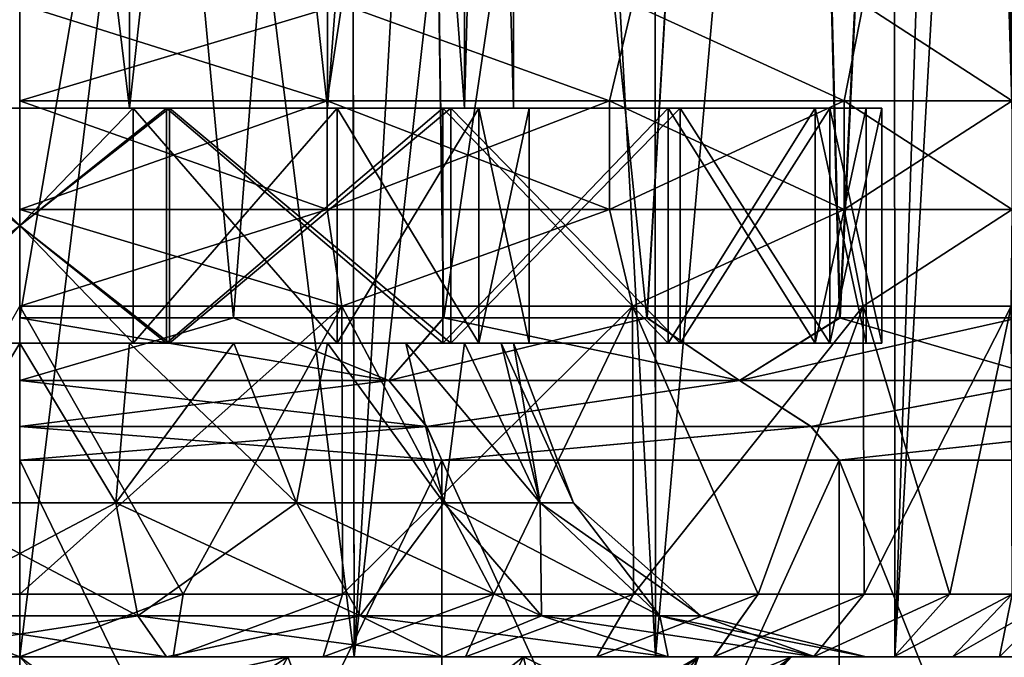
# Model space of a CAD drawing. Header units: metres. Extents: x -90 to 90, y -173 to 74.
# Tile 52 of 256: x -60 to -54, y 14 to 18. Entities that reach past the tile are written whole.
import ezdxf

# ---------------------------------------------------------------- set-up
doc = ezdxf.new("R2010")
doc.units = ezdxf.units.M
doc.layers.add('solid_509418', color=7, linetype='CONTINUOUS')

msp = doc.modelspace()

# ---------------------------------------------------------------- linework, layer by layer
at = {"layer": 'solid_509418'}
for points in [[(-57.867241, 13.8, -6.56205), (-57.892887, 30.999996, -6.570394), (-60, 31, -6.9)], [(-60, 13.8, -6.9), (-57.867241, 13.8, -6.56205), (-60, 31, -6.9)], [(-60, 13.8, 6.9), (-60, 31, 6.9), (-57.892029, 30.999996, 6.570118)], [(-57.867241, 13.8, 6.56205), (-60, 13.8, 6.9), (-57.892029, 30.999996, 6.570118)], [(-57.867241, 13.8, -6.56205), (-56.884823, 31.000002, -6.156758), (-57.892887, 30.999996, -6.570394)], [(-57.867241, 13.8, 6.56205), (-57.892029, 30.999996, 6.570118), (-56.883896, 31.000004, 6.15629)], [(-57.867241, 13.8, 6.56205), (-56.883896, 31.000004, 6.15629), (-55.953003, 30.999994, 5.588542)], [(-57.867241, 13.8, -6.56205), (-55.944126, 13.8, -5.581933), (-56.884823, 31.000002, -6.156758)], [(-55.944126, 13.8, 5.581933), (-57.867241, 13.8, 6.56205), (-55.953003, 30.999994, 5.588542)], [(-55.944126, 13.8, -5.581933), (-55.953777, 30.999996, -5.589104), (-56.884823, 31.000002, -6.156758)], [(-55.944126, 13.8, -5.581933), (-54.423656, 31.000002, -4.063793), (-55.953777, 30.999996, -5.589104)], [(-55.944126, 13.8, 5.581933), (-55.953003, 30.999994, 5.588542), (-54.423149, 31.000002, 4.063094)], [(-55.944126, 13.8, -5.581933), (-54.418068, 13.8, -4.055875), (-54.423656, 31.000002, -4.063793)], [(-54.418068, 13.8, 4.055875), (-55.944126, 13.8, 5.581933), (-54.423149, 31.000002, 4.063094)], [(-54.418068, 13.8, -4.055875), (-53.855694, 31, -3.139663), (-54.423656, 31.000002, -4.063793)], [(-54.418068, 13.8, 4.055875), (-54.423149, 31.000002, 4.063094), (-53.855278, 31, 3.138854)], [(-54.418068, 13.8, -4.055875), (-53.43795, 13.8, -2.132757), (-53.855694, 31, -3.139663)], [(-54.418068, 13.8, 4.055875), (-53.855278, 31, 3.138854), (-53.438923, 31, 2.135944)], [(-53.43795, 13.8, 2.132757), (-54.418068, 13.8, 4.055875), (-53.438923, 31, 2.135944)], [(-53.43795, 13.8, -2.132757), (-53.439205, 31, -2.136813), (-53.855694, 31, -3.139663)], [(-57.509468, 30.499996, -10.177193), (-60, 15.961881, -10.4775), (-60, 30.5, -10.4775)], [(-58.636555, 15.961881, 10.388408), (-60, 30.5, 10.4775), (-60, 15.961881, 10.4775)], [(-58.636555, 15.961881, 10.388408), (-57.509415, 30.499996, 10.17718), (-60, 30.5, 10.4775)], [(-58.635685, 15.961881, -10.388294), (-60, 15.961881, -10.4775), (-57.509468, 30.499996, -10.177193)], [(-58.636555, 15.961881, 10.388408), (-57.296467, 15.961881, 10.122693), (-57.509415, 30.499996, 10.17718)], [(-57.2948, 15.961881, -10.122248), (-58.635685, 15.961881, -10.388294), (-57.509468, 30.499996, -10.177193)], [(-57.2948, 15.961881, -10.122248), (-57.509468, 30.499996, -10.177193), (-55.145027, 30.5, -9.284785)], [(-55.999039, 15.961881, 9.683507), (-55.144958, 30.5, 9.284749), (-57.509415, 30.499996, 10.17718)], [(-57.296467, 15.961881, 10.122693), (-55.999039, 15.961881, 9.683507), (-57.509415, 30.499996, 10.17718)], [(-55.996326, 15.961881, -9.682386), (-57.2948, 15.961881, -10.122248), (-55.145027, 30.5, -9.284785)], [(-55.999039, 15.961881, 9.683507), (-54.770065, 15.961881, 9.078865), (-55.144958, 30.5, 9.284749)], [(-54.765896, 15.961881, -9.076462), (-55.996326, 15.961881, -9.682386), (-55.145027, 30.5, -9.284785)], [(-54.765896, 15.961881, -9.076462), (-55.145027, 30.5, -9.284785), (-54.059139, 30.5, -8.630422)], [(-54.770065, 15.961881, 9.078865), (-54.059074, 30.5, 8.630378), (-55.144958, 30.5, 9.284749)], [(-54.770065, 15.961881, 9.078865), (-53.62952, 15.961881, 8.318354), (-54.059074, 30.5, 8.630378)], [(-53.625202, 15.961881, -8.315045), (-54.765896, 15.961881, -9.076462), (-54.059139, 30.5, -8.630422)], [(-53.625202, 15.961881, -8.315045), (-54.059139, 30.5, -8.630422), (-53.060852, 30.5, -7.850239)], [(-53.62952, 15.961881, 8.318354), (-53.060799, 30.5, 7.85019), (-54.059074, 30.5, 8.630378)], [(-60.700691, 28.799999, -3.071033), (-60.700691, 17.299999, -3.071033), (-59.299309, 17.299999, -3.071033)], [(-60.700691, 28.799999, -3.071033), (-59.299309, 17.299999, -3.071033), (-59.299309, 28.799999, -3.071033)], [(-59.299309, 28.799999, 3.071033), (-59.299309, 17.299999, 3.071033), (-60.700691, 17.299999, 3.071033)], [(-60.700691, 28.799999, 3.071033), (-59.299309, 28.799999, 3.071033), (-60.700691, 17.299999, 3.071033)], [(-59.299309, 28.799999, -3.071033), (-59.299309, 17.299999, -3.071033), (-58.035828, 17.299999, -2.462604)], [(-59.299309, 28.799999, -3.071033), (-58.035828, 17.299999, -2.462604), (-58.035828, 28.799999, -2.462604)], [(-58.035828, 28.799999, 2.462604), (-58.035828, 17.299999, 2.462604), (-59.299309, 17.299999, 3.071033)], [(-59.299309, 28.799999, 3.071033), (-58.035828, 28.799999, 2.462604), (-59.299309, 17.299999, 3.071033)], [(-58.035828, 28.799999, -2.462604), (-58.035828, 17.299999, -2.462604), (-57.162048, 17.299999, -1.366794)], [(-58.035828, 28.799999, -2.462604), (-57.162048, 17.299999, -1.366794), (-57.162048, 28.799999, -1.366794)], [(-57.162048, 28.799999, 1.366794), (-57.162048, 17.299999, 1.366794), (-58.035828, 17.299999, 2.462604)], [(-58.035828, 28.799999, 2.462604), (-57.162048, 28.799999, 1.366794), (-58.035828, 17.299999, 2.462604)], [(-57.162048, 28.799999, -1.366794), (-57.162048, 17.299999, -1.366794), (-56.849998, 17.299999)], [(-56.849998, 28.799999), (-56.849998, 17.299999), (-57.162048, 17.299999, 1.366794)], [(-57.162048, 28.799999, -1.366794), (-56.849998, 17.299999), (-56.849998, 28.799999)], [(-57.162048, 28.799999, 1.366794), (-56.849998, 28.799999), (-57.162048, 17.299999, 1.366794)], [(-58.03923, 17.345453, 6.677763), (-57.945038, 17.963068, 6.324526), (-60, 17.963068, 6.65)], [(-58.03923, 17.345453, 6.677763), (-60, 17.963068, 6.65), (-60, 17.345453, 6.959679)], [(-60, 17.345453, -6.959679), (-60, 17.963068, -6.65), (-57.945038, 17.963068, -6.324526)], [(-58.03923, 17.345453, -6.677763), (-60, 17.345453, -6.959679), (-57.945038, 17.963068, -6.324526)], [(-58.03923, 17.345453, 6.677763), (-56.237312, 17.345453, 5.854855), (-57.945038, 17.963068, 6.324526)], [(-56.237312, 17.345453, -5.854855), (-58.03923, 17.345453, -6.677763), (-57.945038, 17.963068, -6.324526)], [(-56.237312, 17.345453, 5.854855), (-56.091228, 17.963068, 5.379963), (-57.945038, 17.963068, 6.324526)], [(-56.237312, 17.345453, -5.854855), (-57.945038, 17.963068, -6.324526), (-56.091228, 17.963068, -5.379963)], [(-56.237312, 17.345453, 5.854855), (-54.740227, 17.345453, 4.557621), (-56.091228, 17.963068, 5.379963)], [(-54.740227, 17.345453, -4.557621), (-56.237312, 17.345453, -5.854855), (-56.091228, 17.963068, -5.379963)], [(-54.740227, 17.345453, 4.557621), (-54.620037, 17.963068, 3.908772), (-56.091228, 17.963068, 5.379963)], [(-54.740227, 17.345453, -4.557621), (-56.091228, 17.963068, -5.379963), (-54.620037, 17.963068, -3.908772)], [(-54.740227, 17.345453, 4.557621), (-53.669254, 17.345453, 2.891155), (-54.620037, 17.963068, 3.908772)], [(-53.669254, 17.345453, -2.891155), (-54.740227, 17.345453, -4.557621), (-54.620037, 17.963068, -3.908772)], [(-53.669254, 17.345453, 2.891155), (-53.675472, 17.963068, 2.054963), (-54.620037, 17.963068, 3.908772)], [(-53.669254, 17.345453, -2.891155), (-54.620037, 17.963068, -3.908772), (-53.675472, 17.963068, -2.054963)], [(-58.039276, 16.65387, 6.677609), (-60, 17.345453, 6.959679), (-60, 16.65387, 6.959518)], [(-58.039276, 16.65387, 6.677609), (-58.03923, 17.345453, 6.677763), (-60, 17.345453, 6.959679)], [(-58.03923, 17.345453, -6.677763), (-60, 16.65387, -6.959518), (-60, 17.345453, -6.959679)], [(-58.039276, 16.65387, -6.677609), (-60, 16.65387, -6.959518), (-58.03923, 17.345453, -6.677763)], [(-58.039276, 16.65387, -6.677609), (-58.03923, 17.345453, -6.677763), (-56.237312, 17.345453, -5.854855)], [(-56.2374, 16.65387, -5.854719), (-58.039276, 16.65387, -6.677609), (-56.237312, 17.345453, -5.854855)], [(-58.039276, 16.65387, 6.677609), (-56.2374, 16.65387, 5.854719), (-58.03923, 17.345453, 6.677763)], [(-56.2374, 16.65387, 5.854719), (-56.237312, 17.345453, 5.854855), (-58.03923, 17.345453, 6.677763)], [(-56.2374, 16.65387, -5.854719), (-56.237312, 17.345453, -5.854855), (-54.740227, 17.345453, -4.557621)], [(-54.740349, 16.65387, -4.557515), (-56.2374, 16.65387, -5.854719), (-54.740227, 17.345453, -4.557621)], [(-56.2374, 16.65387, 5.854719), (-54.740349, 16.65387, 4.557515), (-56.237312, 17.345453, 5.854855)], [(-54.740349, 16.65387, 4.557515), (-54.740227, 17.345453, 4.557621), (-56.237312, 17.345453, 5.854855)], [(-54.740349, 16.65387, -4.557515), (-54.740227, 17.345453, -4.557621), (-53.669254, 17.345453, -2.891155)], [(-53.669399, 16.65387, -2.891088), (-54.740349, 16.65387, -4.557515), (-53.669254, 17.345453, -2.891155)], [(-54.740349, 16.65387, 4.557515), (-53.669399, 16.65387, 2.891088), (-54.740227, 17.345453, 4.557621)], [(-53.669399, 16.65387, 2.891088), (-53.669254, 17.345453, 2.891155), (-54.740227, 17.345453, 4.557621)], [(-64.213203, 17.299999, 3.535378), (-59.27684, 17.299999, 3.168509), (-60.72316, 17.299999, 3.168509)], [(-64.213203, 17.299999, 3.535378), (-55.7868, 17.299999, 3.535378), (-59.27684, 17.299999, 3.168509)], [(-57.250046, 17.299999, -4.763159), (-62.749954, 17.299999, -4.763159), (-64.213203, 17.299999, -3.535378)], [(-55.7868, 17.299999, -3.535378), (-57.250046, 17.299999, -4.763159), (-64.213203, 17.299999, -3.535378)], [(-60.72316, 17.299999, -3.168509), (-55.7868, 17.299999, -3.535378), (-64.213203, 17.299999, -3.535378)], [(-64.213203, 17.299999, 3.535378), (-62.749954, 17.299999, 4.763159), (-55.7868, 17.299999, 3.535378)], [(-64.136642, 17.299999, 3.470931), (-55.863358, 17.299999, 3.470931), (-57.300255, 17.299999, 4.676614)], [(-60.700691, 17.299999, 3.071033), (-55.863358, 17.299999, 3.470931), (-64.136642, 17.299999, 3.470931)], [(-64.136642, 17.299999, 3.470931), (-57.300255, 17.299999, 4.676614), (-62.699745, 17.299999, 4.676614)], [(-64.136642, 17.299999, -3.470931), (-59.299309, 17.299999, -3.071033), (-60.700691, 17.299999, -3.071033)], [(-64.136642, 17.299999, -3.470931), (-55.863358, 17.299999, -3.470931), (-59.299309, 17.299999, -3.071033)], [(-64.136642, 17.299999, -3.470931), (-62.699745, 17.299999, -4.676614), (-55.863358, 17.299999, -3.470931)], [(-59.044956, 17.299999, -5.416438), (-60.955044, 17.299999, -5.416438), (-62.749954, 17.299999, -4.763159)], [(-57.250046, 17.299999, -4.763159), (-59.044956, 17.299999, -5.416438), (-62.749954, 17.299999, -4.763159)], [(-62.749954, 17.299999, 4.763159), (-57.250046, 17.299999, 4.763159), (-55.7868, 17.299999, 3.535378)], [(-62.749954, 17.299999, 4.763159), (-60.955044, 17.299999, 5.416438), (-57.250046, 17.299999, 4.763159)], [(-62.699745, 17.299999, 4.676614), (-57.300255, 17.299999, 4.676614), (-59.062565, 17.299999, 5.317997)], [(-62.699745, 17.299999, 4.676614), (-59.062565, 17.299999, 5.317997), (-60.937435, 17.299999, 5.317997)], [(-62.699745, 17.299999, -4.676614), (-57.300255, 17.299999, -4.676614), (-55.863358, 17.299999, -3.470931)], [(-62.699745, 17.299999, -4.676614), (-60.937435, 17.299999, -5.317997), (-57.300255, 17.299999, -4.676614)], [(-60.955044, 15.8, -5.416438), (-60.955044, 17.299999, -5.416438), (-59.044956, 17.299999, -5.416438)], [(-60.955044, 15.8, -5.416438), (-59.044956, 17.299999, -5.416438), (-59.044956, 15.8, -5.416438)], [(-60.955044, 17.299999, 5.416438), (-59.044956, 17.299999, 5.416438), (-57.250046, 17.299999, 4.763159)], [(-59.044956, 15.8, 5.416438), (-59.044956, 17.299999, 5.416438), (-60.955044, 17.299999, 5.416438)], [(-60.955044, 15.8, 5.416438), (-59.044956, 15.8, 5.416438), (-60.955044, 17.299999, 5.416438)], [(-60.937435, 17.299999, -5.317997), (-60.937435, 15.8, -5.317997), (-59.062565, 15.8, -5.317997)], [(-60.937435, 17.299999, -5.317997), (-59.062565, 15.8, -5.317997), (-59.062565, 17.299999, -5.317997)], [(-59.062565, 17.299999, 5.317997), (-59.062565, 15.8, 5.317997), (-60.937435, 15.8, 5.317997)], [(-60.937435, 17.299999, 5.317997), (-59.062565, 17.299999, 5.317997), (-60.937435, 15.8, 5.317997)], [(-60.937435, 17.299999, -5.317997), (-59.062565, 17.299999, -5.317997), (-57.300255, 17.299999, -4.676614)], [(-59.27684, 17.299999, 3.168509), (-59.27684, 15.8, 3.168509), (-60.72316, 15.8, 3.168509)], [(-60.72316, 17.299999, 3.168509), (-59.27684, 17.299999, 3.168509), (-60.72316, 15.8, 3.168509)], [(-60.72316, 17.299999, -3.168509), (-59.27684, 17.299999, -3.168509), (-55.7868, 17.299999, -3.535378)], [(-59.27684, 15.8, -3.168509), (-59.27684, 17.299999, -3.168509), (-60.72316, 17.299999, -3.168509)], [(-59.27684, 15.8, -3.168509), (-60.72316, 17.299999, -3.168509), (-60.72316, 15.8, -3.168509)], [(-60.700691, 17.299999, 3.071033), (-59.299309, 17.299999, 3.071033), (-55.863358, 17.299999, 3.470931)], [(-59.299309, 17.299999, 3.071033), (-58.035828, 17.299999, 2.462604), (-55.863358, 17.299999, 3.470931)], [(-54.925579, 17.299999, -1.846581), (-58.035828, 17.299999, -2.462604), (-59.299309, 17.299999, -3.071033)], [(-55.863358, 17.299999, -3.470931), (-54.925579, 17.299999, -1.846581), (-59.299309, 17.299999, -3.071033)], [(-57.973721, 17.299999, 2.540992), (-57.973721, 15.8, 2.540992), (-59.27684, 15.8, 3.168509)], [(-59.27684, 17.299999, 3.168509), (-57.973721, 17.299999, 2.540992), (-59.27684, 15.8, 3.168509)], [(-54.831711, 17.299999, 1.881158), (-57.973721, 17.299999, 2.540992), (-59.27684, 17.299999, 3.168509)], [(-55.7868, 17.299999, 3.535378), (-54.831711, 17.299999, 1.881158), (-59.27684, 17.299999, 3.168509)], [(-59.27684, 17.299999, -3.168509), (-57.973721, 17.299999, -2.540992), (-55.7868, 17.299999, -3.535378)], [(-57.973721, 15.8, -2.540992), (-57.973721, 17.299999, -2.540992), (-59.27684, 17.299999, -3.168509)], [(-57.973721, 15.8, -2.540992), (-59.27684, 17.299999, -3.168509), (-59.27684, 15.8, -3.168509)], [(-59.062565, 17.299999, -5.317997), (-59.062565, 15.8, -5.317997), (-57.300255, 15.8, -4.676614)], [(-59.062565, 17.299999, -5.317997), (-57.300255, 15.8, -4.676614), (-57.300255, 17.299999, -4.676614)], [(-57.300255, 17.299999, 4.676614), (-57.300255, 15.8, 4.676614), (-59.062565, 15.8, 5.317997)], [(-59.062565, 17.299999, 5.317997), (-57.300255, 17.299999, 4.676614), (-59.062565, 15.8, 5.317997)], [(-59.044956, 15.8, -5.416438), (-59.044956, 17.299999, -5.416438), (-57.250046, 17.299999, -4.763159)], [(-59.044956, 15.8, -5.416438), (-57.250046, 17.299999, -4.763159), (-57.250046, 15.8, -4.763159)], [(-57.250046, 15.8, 4.763159), (-57.250046, 17.299999, 4.763159), (-59.044956, 17.299999, 5.416438)], [(-59.044956, 15.8, 5.416438), (-57.250046, 15.8, 4.763159), (-59.044956, 17.299999, 5.416438)], [(-58.035828, 17.299999, 2.462604), (-54.925579, 17.299999, 1.846581), (-55.863358, 17.299999, 3.470931)], [(-58.035828, 17.299999, 2.462604), (-57.162048, 17.299999, 1.366794), (-54.925579, 17.299999, 1.846581)], [(-54.925579, 17.299999, -1.846581), (-57.162048, 17.299999, -1.366794), (-58.035828, 17.299999, -2.462604)], [(-57.071888, 17.299999, 1.410188), (-57.071888, 15.8, 1.410188), (-57.973721, 15.8, 2.540992)], [(-57.973721, 17.299999, 2.540992), (-57.071888, 17.299999, 1.410188), (-57.973721, 15.8, 2.540992)], [(-54.831711, 17.299999, 1.881158), (-57.071888, 17.299999, 1.410188), (-57.973721, 17.299999, 2.540992)], [(-57.973721, 17.299999, -2.540992), (-54.831711, 17.299999, -1.881158), (-55.7868, 17.299999, -3.535378)], [(-57.973721, 17.299999, -2.540992), (-57.071888, 17.299999, -1.410188), (-54.831711, 17.299999, -1.881158)], [(-57.071888, 15.8, -1.410188), (-57.071888, 17.299999, -1.410188), (-57.973721, 17.299999, -2.540992)], [(-57.071888, 15.8, -1.410188), (-57.973721, 17.299999, -2.540992), (-57.973721, 15.8, -2.540992)], [(-57.300255, 17.299999, -4.676614), (-57.300255, 15.8, -4.676614), (-55.863358, 15.8, -3.470931)], [(-57.300255, 17.299999, -4.676614), (-55.863358, 15.8, -3.470931), (-55.863358, 17.299999, -3.470931)], [(-55.863358, 17.299999, 3.470931), (-55.863358, 15.8, 3.470931), (-57.300255, 15.8, 4.676614)], [(-57.300255, 17.299999, 4.676614), (-55.863358, 17.299999, 3.470931), (-57.300255, 15.8, 4.676614)], [(-57.250046, 15.8, -4.763159), (-57.250046, 17.299999, -4.763159), (-55.7868, 17.299999, -3.535378)], [(-57.250046, 15.8, -4.763159), (-55.7868, 17.299999, -3.535378), (-55.7868, 15.8, -3.535378)], [(-55.7868, 15.8, 3.535378), (-55.7868, 17.299999, 3.535378), (-57.250046, 17.299999, 4.763159)], [(-57.250046, 15.8, 4.763159), (-55.7868, 15.8, 3.535378), (-57.250046, 17.299999, 4.763159)], [(-56.849998, 17.299999), (-57.162048, 17.299999, -1.366794), (-54.599998, 17.299999)], [(-54.925579, 17.299999, -1.846581), (-54.599998, 17.299999), (-57.162048, 17.299999, -1.366794)], [(-57.162048, 17.299999, 1.366794), (-56.849998, 17.299999), (-54.925579, 17.299999, 1.846581)], [(-56.75, 17.299999), (-56.75, 15.8), (-57.071888, 15.8, 1.410188)], [(-57.071888, 17.299999, 1.410188), (-56.75, 17.299999), (-57.071888, 15.8, 1.410188)], [(-57.071888, 17.299999, -1.410188), (-56.75, 15.8), (-56.75, 17.299999)], [(-57.071888, 15.8, -1.410188), (-56.75, 15.8), (-57.071888, 17.299999, -1.410188)], [(-54.5, 17.299999), (-56.75, 17.299999), (-57.071888, 17.299999, 1.410188)], [(-57.071888, 17.299999, -1.410188), (-56.75, 17.299999), (-54.831711, 17.299999, -1.881158)], [(-54.831711, 17.299999, 1.881158), (-54.5, 17.299999), (-57.071888, 17.299999, 1.410188)], [(-56.849998, 17.299999), (-54.599998, 17.299999), (-54.925579, 17.299999, 1.846581)], [(-54.5, 17.299999), (-54.831711, 17.299999, -1.881158), (-56.75, 17.299999)], [(-55.863358, 17.299999, -3.470931), (-55.863358, 15.8, -3.470931), (-54.925579, 15.8, -1.846581)], [(-55.863358, 17.299999, -3.470931), (-54.925579, 15.8, -1.846581), (-54.925579, 17.299999, -1.846581)], [(-54.925579, 17.299999, 1.846581), (-54.925579, 15.8, 1.846581), (-55.863358, 15.8, 3.470931)], [(-55.863358, 17.299999, 3.470931), (-54.925579, 17.299999, 1.846581), (-55.863358, 15.8, 3.470931)], [(-55.7868, 15.8, -3.535378), (-55.7868, 17.299999, -3.535378), (-54.831711, 17.299999, -1.881158)], [(-55.7868, 15.8, -3.535378), (-54.831711, 17.299999, -1.881158), (-54.831711, 15.8, -1.881158)], [(-54.831711, 15.8, 1.881158), (-54.831711, 17.299999, 1.881158), (-55.7868, 17.299999, 3.535378)], [(-55.7868, 15.8, 3.535378), (-54.831711, 15.8, 1.881158), (-55.7868, 17.299999, 3.535378)], [(-54.925579, 17.299999, -1.846581), (-54.925579, 15.8, -1.846581), (-54.599998, 15.8)], [(-54.599998, 17.299999), (-54.599998, 15.8), (-54.925579, 15.8, 1.846581)], [(-54.925579, 17.299999, -1.846581), (-54.599998, 15.8), (-54.599998, 17.299999)], [(-54.925579, 17.299999, 1.846581), (-54.599998, 17.299999), (-54.925579, 15.8, 1.846581)], [(-54.831711, 15.8, -1.881158), (-54.831711, 17.299999, -1.881158), (-54.5, 17.299999)], [(-54.5, 15.8), (-54.5, 17.299999), (-54.831711, 17.299999, 1.881158)], [(-54.831711, 15.8, -1.881158), (-54.5, 17.299999), (-54.5, 15.8)], [(-54.831711, 15.8, 1.881158), (-54.5, 15.8), (-54.831711, 17.299999, 1.881158)], [(-60, 16.65387, 6.959518), (-60, 16.036932, 6.65), (-57.945038, 16.036932, 6.324526)], [(-58.039276, 16.65387, 6.677609), (-60, 16.65387, 6.959518), (-57.945038, 16.036932, 6.324526)], [(-58.039276, 16.65387, -6.677609), (-57.945038, 16.036932, -6.324526), (-60, 16.036932, -6.65)], [(-58.039276, 16.65387, -6.677609), (-60, 16.036932, -6.65), (-60, 16.65387, -6.959518)], [(-58.039276, 16.65387, 6.677609), (-57.945038, 16.036932, 6.324526), (-56.2374, 16.65387, 5.854719)], [(-56.2374, 16.65387, -5.854719), (-57.945038, 16.036932, -6.324526), (-58.039276, 16.65387, -6.677609)], [(-56.2374, 16.65387, 5.854719), (-57.945038, 16.036932, 6.324526), (-56.091228, 16.036932, 5.379963)], [(-56.2374, 16.65387, -5.854719), (-56.091228, 16.036932, -5.379963), (-57.945038, 16.036932, -6.324526)], [(-56.2374, 16.65387, 5.854719), (-56.091228, 16.036932, 5.379963), (-54.740349, 16.65387, 4.557515)], [(-54.740349, 16.65387, -4.557515), (-56.091228, 16.036932, -5.379963), (-56.2374, 16.65387, -5.854719)], [(-54.740349, 16.65387, 4.557515), (-56.091228, 16.036932, 5.379963), (-54.620037, 16.036932, 3.908772)], [(-54.740349, 16.65387, -4.557515), (-54.620037, 16.036932, -3.908772), (-56.091228, 16.036932, -5.379963)], [(-54.740349, 16.65387, 4.557515), (-54.620037, 16.036932, 3.908772), (-53.669399, 16.65387, 2.891088)], [(-53.669399, 16.65387, -2.891088), (-54.620037, 16.036932, -3.908772), (-54.740349, 16.65387, -4.557515)], [(-53.669399, 16.65387, 2.891088), (-54.620037, 16.036932, 3.908772), (-53.675472, 16.036932, 2.054963)], [(-53.669399, 16.65387, -2.891088), (-53.675472, 16.036932, -2.054963), (-54.620037, 16.036932, -3.908772)], [(-60, 16.036932, -6.65), (-59.999805, 14.2, -6.65), (-61.042339, 14.2, -6.567802)], [(-60, 16.036932, 6.65), (-60.000195, 14.2, 6.65), (-58.957661, 14.2, 6.567802)], [(-57.945038, 16.036932, 6.324526), (-60, 16.036932, 6.65), (-58.957661, 14.2, 6.567802)], [(-60, 16.036932, -6.65), (-57.945038, 16.036932, -6.324526), (-59.999805, 14.2, -6.65)], [(-57.945038, 16.036932, -6.324526), (-58.957275, 14.2, -6.567741), (-59.999805, 14.2, -6.65)], [(-57.945038, 16.036932, 6.324526), (-58.957661, 14.2, 6.567802), (-57.94091, 14.2, 6.323183)], [(-57.945038, 16.036932, -6.324526), (-57.94054, 14.2, -6.323062), (-58.957275, 14.2, -6.567741)], [(-57.945038, 16.036932, 6.324526), (-57.94091, 14.2, 6.323183), (-56.975029, 14.2, 5.922167)], [(-56.091228, 16.036932, 5.379963), (-57.945038, 16.036932, 6.324526), (-56.975029, 14.2, 5.922167)], [(-57.945038, 16.036932, -6.324526), (-56.091228, 16.036932, -5.379963), (-57.94054, 14.2, -6.323062)], [(-56.091228, 16.036932, -5.379963), (-56.974682, 14.2, -5.921989), (-57.94054, 14.2, -6.323062)], [(-56.091228, 16.036932, 5.379963), (-56.975029, 14.2, 5.922167), (-56.083965, 14.2, 5.374678)], [(-56.091228, 16.036932, -5.379963), (-56.083649, 14.2, -5.374449), (-56.974682, 14.2, -5.921989)], [(-56.091228, 16.036932, 5.379963), (-56.083965, 14.2, 5.374678), (-55.289955, 14.200001, 4.694464)], [(-54.620037, 16.036932, 3.908772), (-56.091228, 16.036932, 5.379963), (-55.289955, 14.200001, 4.694464)], [(-56.091228, 16.036932, -5.379963), (-54.620037, 16.036932, -3.908772), (-56.083649, 14.2, -5.374449)], [(-54.620037, 16.036932, -3.908772), (-55.289684, 14.200001, -4.69419), (-56.083649, 14.2, -5.374449)], [(-54.620037, 16.036932, 3.908772), (-55.289955, 14.200001, 4.694464), (-54.61227, 14.199999, 3.898062)], [(-54.620037, 16.036932, -3.908772), (-54.612038, 14.199999, -3.89774), (-55.289684, 14.200001, -4.69419)], [(-54.620037, 16.036932, 3.908772), (-54.61227, 14.199999, 3.898062), (-54.067295, 14.200001, 3.004247)], [(-53.675472, 16.036932, 2.054963), (-54.620037, 16.036932, 3.908772), (-54.067295, 14.200001, 3.004247)], [(-54.620037, 16.036932, -3.908772), (-53.675472, 16.036932, -2.054963), (-54.612038, 14.199999, -3.89774)], [(-53.675472, 16.036932, -2.054963), (-54.067112, 14.200001, -3.003891), (-54.612038, 14.199999, -3.89774)], [(-53.675472, 16.036932, 2.054963), (-54.067295, 14.200001, 3.004247), (-53.669712, 14.199998, 2.03714)], [(-53.675472, 16.036932, -2.054963), (-53.669605, 14.199998, -2.036818), (-54.067112, 14.200001, -3.003891)], [(-60, 15.561879, -10.58468), (-60, 15.961881, -10.4775), (-58.635685, 15.961881, -10.388294)], [(-57.644688, 15.561879, 10.3193), (-58.636555, 15.961881, 10.388408), (-60, 15.961881, 10.4775)], [(-57.644688, 15.561879, 10.3193), (-60, 15.961881, 10.4775), (-60, 15.561879, 10.58468)], [(-60, 15.561879, -10.58468), (-58.635685, 15.961881, -10.388294), (-57.644688, 15.561879, -10.3193)], [(-57.644688, 15.561879, 10.3193), (-57.296467, 15.961881, 10.122693), (-58.636555, 15.961881, 10.388408)], [(-57.644688, 15.561879, -10.3193), (-58.635685, 15.961881, -10.388294), (-57.2948, 15.961881, -10.122248)], [(-57.644688, 15.561879, -10.3193), (-57.2948, 15.961881, -10.122248), (-55.996326, 15.961881, -9.682386)], [(-57.644688, 15.561879, -10.3193), (-55.996326, 15.961881, -9.682386), (-55.407478, 15.561879, -9.536468)], [(-55.407478, 15.561879, 9.536468), (-57.296467, 15.961881, 10.122693), (-57.644688, 15.561879, 10.3193)], [(-55.407478, 15.561879, 9.536468), (-55.999039, 15.961881, 9.683507), (-57.296467, 15.961881, 10.122693)], [(-55.407478, 15.561879, 9.536468), (-54.770065, 15.961881, 9.078865), (-55.999039, 15.961881, 9.683507)], [(-55.407478, 15.561879, -9.536468), (-55.996326, 15.961881, -9.682386), (-54.765896, 15.961881, -9.076462)], [(-55.407478, 15.561879, -9.536468), (-54.765896, 15.961881, -9.076462), (-53.625202, 15.961881, -8.315045)], [(-55.407478, 15.561879, -9.536468), (-53.625202, 15.961881, -8.315045), (-53.400558, 15.561879, -8.275436)], [(-53.400558, 15.561879, 8.275436), (-54.770065, 15.961881, 9.078865), (-55.407478, 15.561879, 9.536468)], [(-53.400558, 15.561879, 8.275436), (-53.62952, 15.961881, 8.318354), (-54.770065, 15.961881, 9.078865)], [(-64.213203, 15.8, 3.535378), (-60.72316, 15.8, 3.168509), (-55.7868, 15.8, 3.535378)], [(-64.213203, 15.8, 3.535378), (-55.7868, 15.8, 3.535378), (-57.250046, 15.8, 4.763159)], [(-64.213203, 15.8, 3.535378), (-57.250046, 15.8, 4.763159), (-62.749954, 15.8, 4.763159)], [(-64.213203, 15.8, -3.535378), (-59.27684, 15.8, -3.168509), (-60.72316, 15.8, -3.168509)], [(-64.213203, 15.8, -3.535378), (-55.7868, 15.8, -3.535378), (-59.27684, 15.8, -3.168509)], [(-64.213203, 15.8, -3.535378), (-62.749954, 15.8, -4.763159), (-55.7868, 15.8, -3.535378)], [(-57.300255, 15.8, -4.676614), (-62.699745, 15.8, -4.676614), (-64.136642, 15.8, -3.470931)], [(-55.863358, 15.8, -3.470931), (-57.300255, 15.8, -4.676614), (-64.136642, 15.8, -3.470931)], [(-60, 15.8, -3.15), (-55.863358, 15.8, -3.470931), (-64.136642, 15.8, -3.470931)], [(-64.136642, 15.8, 3.470931), (-62.699745, 15.8, 4.676614), (-55.863358, 15.8, 3.470931)], [(-60, 15.8, 3.15), (-64.136642, 15.8, 3.470931), (-55.863358, 15.8, 3.470931)], [(-62.749954, 15.8, 4.763159), (-57.250046, 15.8, 4.763159), (-59.044956, 15.8, 5.416438)], [(-62.749954, 15.8, 4.763159), (-59.044956, 15.8, 5.416438), (-60.955044, 15.8, 5.416438)], [(-62.749954, 15.8, -4.763159), (-57.250046, 15.8, -4.763159), (-55.7868, 15.8, -3.535378)], [(-62.749954, 15.8, -4.763159), (-60.955044, 15.8, -5.416438), (-57.250046, 15.8, -4.763159)], [(-59.062565, 15.8, -5.317997), (-60.937435, 15.8, -5.317997), (-62.699745, 15.8, -4.676614)], [(-57.300255, 15.8, -4.676614), (-59.062565, 15.8, -5.317997), (-62.699745, 15.8, -4.676614)], [(-62.699745, 15.8, 4.676614), (-57.300255, 15.8, 4.676614), (-55.863358, 15.8, 3.470931)], [(-62.699745, 15.8, 4.676614), (-60.937435, 15.8, 5.317997), (-57.300255, 15.8, 4.676614)], [(-60.955044, 15.8, -5.416438), (-59.044956, 15.8, -5.416438), (-57.250046, 15.8, -4.763159)], [(-60.937435, 15.8, 5.317997), (-59.062565, 15.8, 5.317997), (-57.300255, 15.8, 4.676614)], [(-55.7868, 15.8, 3.535378), (-60.72316, 15.8, 3.168509), (-59.27684, 15.8, 3.168509)], [(-60.613426, 14.782732, 3.478916), (-60, 15.8, 3.15), (-59.386574, 14.782732, 3.478916)], [(-59.386574, 14.782732, -3.478916), (-60, 15.8, -3.15), (-60.613426, 14.782732, -3.478916)], [(-60, 15.8, -3.15), (-59.299309, 15.8, -3.071033), (-55.863358, 15.8, -3.470931)], [(-59.299309, 15.8, 3.071033), (-60, 15.8, 3.15), (-55.863358, 15.8, 3.470931)], [(-59.386574, 14.782732, 3.478916), (-60, 15.8, 3.15), (-59.299309, 15.8, 3.071033)], [(-59.386574, 14.782732, -3.478916), (-59.299309, 15.8, -3.071033), (-60, 15.8, -3.15)], [(-59.386574, 14.782732, 3.478916), (-59.299309, 15.8, 3.071033), (-58.633205, 15.8, 2.83795)], [(-59.386574, 14.782732, 3.478916), (-58.633205, 15.8, 2.83795), (-58.233707, 14.782732, 3.059308)], [(-58.233707, 14.782732, -3.059308), (-59.299309, 15.8, -3.071033), (-59.386574, 14.782732, -3.478916)], [(-59.299309, 15.8, -3.071033), (-58.633205, 15.8, -2.83795), (-55.863358, 15.8, -3.470931)], [(-59.299309, 15.8, 3.071033), (-55.863358, 15.8, 3.470931), (-54.925579, 15.8, 1.846581)], [(-58.633205, 15.8, 2.83795), (-59.299309, 15.8, 3.071033), (-54.925579, 15.8, 1.846581)], [(-58.233707, 14.782732, -3.059308), (-58.633205, 15.8, -2.83795), (-59.299309, 15.8, -3.071033)], [(-55.7868, 15.8, 3.535378), (-59.27684, 15.8, 3.168509), (-57.973721, 15.8, 2.540992)], [(-54.831711, 15.8, -1.881158), (-57.973721, 15.8, -2.540992), (-59.27684, 15.8, -3.168509)], [(-55.7868, 15.8, -3.535378), (-54.831711, 15.8, -1.881158), (-59.27684, 15.8, -3.168509)], [(-58.633205, 15.8, -2.83795), (-58.035828, 15.8, -2.462604), (-55.863358, 15.8, -3.470931)], [(-58.035828, 15.8, 2.462604), (-58.633205, 15.8, 2.83795), (-54.925579, 15.8, 1.846581)], [(-58.233707, 14.782732, 3.059308), (-58.633205, 15.8, 2.83795), (-58.035828, 15.8, 2.462604)], [(-58.233707, 14.782732, -3.059308), (-58.035828, 15.8, -2.462604), (-58.633205, 15.8, -2.83795)], [(-58.233707, 14.782732, 3.059308), (-58.035828, 15.8, 2.462604), (-57.293884, 14.782732, 2.270701)], [(-57.293884, 14.782732, -2.270701), (-58.035828, 15.8, -2.462604), (-58.233707, 14.782732, -3.059308)], [(-58.035828, 15.8, -2.462604), (-57.537395, 15.8, -1.964174), (-55.863358, 15.8, -3.470931)], [(-57.537395, 15.8, 1.964174), (-58.035828, 15.8, 2.462604), (-54.925579, 15.8, 1.846581)], [(-57.293884, 14.782732, 2.270701), (-58.035828, 15.8, 2.462604), (-57.537395, 15.8, 1.964174)], [(-57.293884, 14.782732, -2.270701), (-57.537395, 15.8, -1.964174), (-58.035828, 15.8, -2.462604)], [(-54.831711, 15.8, 1.881158), (-57.973721, 15.8, 2.540992), (-57.071888, 15.8, 1.410188)], [(-55.7868, 15.8, 3.535378), (-57.973721, 15.8, 2.540992), (-54.831711, 15.8, 1.881158)], [(-54.831711, 15.8, -1.881158), (-57.071888, 15.8, -1.410188), (-57.973721, 15.8, -2.540992)], [(-57.537395, 15.8, -1.964174), (-54.925579, 15.8, -1.846581), (-55.863358, 15.8, -3.470931)], [(-57.537395, 15.8, -1.964174), (-57.162048, 15.8, -1.366794), (-54.925579, 15.8, -1.846581)], [(-57.162048, 15.8, 1.366794), (-57.537395, 15.8, 1.964174), (-54.925579, 15.8, 1.846581)], [(-57.293884, 14.782732, 2.270701), (-57.537395, 15.8, 1.964174), (-57.162048, 15.8, 1.366794)], [(-56.680458, 14.782732, -1.208215), (-57.162048, 15.8, -1.366794), (-57.537395, 15.8, -1.964174)], [(-56.680458, 14.782732, -1.208215), (-57.537395, 15.8, -1.964174), (-57.293884, 14.782732, -2.270701)], [(-57.293884, 14.782732, 2.270701), (-57.162048, 15.8, 1.366794), (-56.680458, 14.782732, 1.208215)], [(-57.162048, 15.8, -1.366794), (-56.928967, 15.8, -0.700692), (-54.925579, 15.8, -1.846581)], [(-57.162048, 15.8, 1.366794), (-54.925579, 15.8, 1.846581), (-54.599998, 15.8)], [(-56.928967, 15.8, 0.700692), (-57.162048, 15.8, 1.366794), (-54.599998, 15.8)], [(-56.680458, 14.782732, 1.208215), (-57.162048, 15.8, 1.366794), (-56.928967, 15.8, 0.700692)], [(-56.680458, 14.782732, -1.208215), (-56.928967, 15.8, -0.700692), (-57.162048, 15.8, -1.366794)], [(-54.831711, 15.8, 1.881158), (-57.071888, 15.8, 1.410188), (-56.75, 15.8)], [(-57.071888, 15.8, -1.410188), (-54.5, 15.8), (-56.75, 15.8)], [(-54.831711, 15.8, -1.881158), (-54.5, 15.8), (-57.071888, 15.8, -1.410188)], [(-56.928967, 15.8, -0.700692), (-56.849998, 15.8), (-54.925579, 15.8, -1.846581)], [(-56.849998, 15.8), (-56.928967, 15.8, 0.700692), (-54.599998, 15.8)], [(-56.680458, 14.782732, 1.208215), (-56.928967, 15.8, 0.700692), (-56.849998, 15.8)], [(-56.467415, 14.782732), (-56.849998, 15.8), (-56.928967, 15.8, -0.700692)], [(-56.680458, 14.782732, -1.208215), (-56.467415, 14.782732), (-56.928967, 15.8, -0.700692)], [(-56.849998, 15.8), (-54.599998, 15.8), (-54.925579, 15.8, -1.846581)], [(-56.680458, 14.782732, 1.208215), (-56.849998, 15.8), (-56.467415, 14.782732)], [(-54.831711, 15.8, 1.881158), (-56.75, 15.8), (-54.5, 15.8)], [(-57.644688, 15.561879, -10.3193), (-57.403282, 15.26906, -10.563004), (-60, 15.26906, -10.8775)], [(-60, 15.561879, -10.58468), (-57.644688, 15.561879, -10.3193), (-60, 15.26906, -10.8775)], [(-60, 15.561879, 10.58468), (-60, 15.26906, 10.8775), (-57.404881, 15.26906, 10.563396)], [(-57.644688, 15.561879, 10.3193), (-60, 15.561879, 10.58468), (-57.404881, 15.26906, 10.563396)], [(-55.407478, 15.561879, 9.536468), (-57.644688, 15.561879, 10.3193), (-57.404881, 15.26906, 10.563396)], [(-57.644688, 15.561879, -10.3193), (-55.407478, 15.561879, -9.536468), (-57.403282, 15.26906, -10.563004)], [(-55.407478, 15.561879, 9.536468), (-57.404881, 15.26906, 10.563396), (-54.953976, 15.26906, 9.636268)], [(-55.407478, 15.561879, -9.536468), (-54.950146, 15.26906, -9.63426), (-57.403282, 15.26906, -10.563004)], [(-53.400558, 15.561879, 8.275436), (-55.407478, 15.561879, 9.536468), (-54.953976, 15.26906, 9.636268)], [(-55.407478, 15.561879, -9.536468), (-53.400558, 15.561879, -8.275436), (-54.950146, 15.26906, -9.63426)], [(-53.400558, 15.561879, 8.275436), (-54.953976, 15.26906, 9.636268), (-52.794014, 15.26906, 8.148239)], [(-53.400558, 15.561879, -8.275436), (-52.789898, 15.26906, -8.144597), (-54.950146, 15.26906, -9.63426)], [(-57.403282, 15.26906, -10.563004), (-60, 15.053997, -11.25), (-60, 15.26906, -10.8775)], [(-57.307697, 15.053997, 10.923096), (-60, 15.26906, 10.8775), (-60, 15.053997, 11.25)], [(-57.307697, 15.053997, 10.923096), (-57.404881, 15.26906, 10.563396), (-60, 15.26906, 10.8775)], [(-57.307697, 15.053997, -10.923096), (-60, 15.053997, -11.25), (-57.403282, 15.26906, -10.563004)], [(-57.307697, 15.053997, 10.923096), (-54.953976, 15.26906, 9.636268), (-57.404881, 15.26906, 10.563396)], [(-57.307697, 15.053997, -10.923096), (-57.403282, 15.26906, -10.563004), (-54.950146, 15.26906, -9.63426)], [(-57.307697, 15.053997, 10.923096), (-54.771866, 15.053997, 9.96138), (-54.953976, 15.26906, 9.636268)], [(-54.771866, 15.053997, -9.96138), (-57.307697, 15.053997, -10.923096), (-54.950146, 15.26906, -9.63426)], [(-54.771866, 15.053997, 9.96138), (-52.794014, 15.26906, 8.148239), (-54.953976, 15.26906, 9.636268)], [(-54.771866, 15.053997, -9.96138), (-54.950146, 15.26906, -9.63426), (-52.789898, 15.26906, -8.144597)], [(-54.771866, 15.053997, 9.96138), (-52.539871, 15.053997, 8.420746), (-52.794014, 15.26906, 8.148239)], [(-52.539871, 15.053997, -8.420746), (-54.771866, 15.053997, -9.96138), (-52.789898, 15.26906, -8.144597)], [(-57.307697, 9.5, 10.923096), (-60, 15.053997, 11.25), (-60, 9.5, 11.25)], [(-57.307697, 9.5, 10.923096), (-57.307697, 15.053997, 10.923096), (-60, 15.053997, 11.25)], [(-57.307697, 15.053997, -10.923096), (-60, 9.5, -11.25), (-60, 15.053997, -11.25)], [(-57.307697, 9.5, -10.923096), (-60, 9.5, -11.25), (-57.307697, 15.053997, -10.923096)], [(-57.307697, 9.5, -10.923096), (-57.307697, 15.053997, -10.923096), (-54.771866, 15.053997, -9.96138)], [(-54.771866, 9.5, -9.96138), (-57.307697, 9.5, -10.923096), (-54.771866, 15.053997, -9.96138)], [(-54.771866, 9.5, 9.96138), (-54.771866, 15.053997, 9.96138), (-57.307697, 15.053997, 10.923096)], [(-57.307697, 9.5, 10.923096), (-54.771866, 9.5, 9.96138), (-57.307697, 15.053997, 10.923096)], [(-54.771866, 9.5, -9.96138), (-54.771866, 15.053997, -9.96138), (-52.539871, 15.053997, -8.420746)], [(-52.539871, 9.5, -8.420746), (-54.771866, 9.5, -9.96138), (-52.539871, 15.053997, -8.420746)], [(-52.539871, 9.5, 8.420746), (-52.539871, 15.053997, 8.420746), (-54.771866, 15.053997, 9.96138)], [(-54.771866, 9.5, 9.96138), (-52.539871, 9.5, 8.420746), (-54.771866, 15.053997, 9.96138)], [(-59.386574, 14.782732, 3.478916), (-59.24535, 14.060169, 4.279841), (-60.75465, 14.060169, 4.279841)], [(-60.613426, 14.782732, 3.478916), (-59.386574, 14.782732, 3.478916), (-60.75465, 14.060169, 4.279841)], [(-60.613426, 14.782732, -3.478916), (-60.75465, 14.060169, -4.279841), (-59.24535, 14.060169, -4.279841)], [(-59.386574, 14.782732, -3.478916), (-60.613426, 14.782732, -3.478916), (-59.24535, 14.060169, -4.279841)], [(-59.386574, 14.782732, 3.478916), (-58.233707, 14.782732, 3.059308), (-59.24535, 14.060169, 4.279841)], [(-59.386574, 14.782732, -3.478916), (-59.24535, 14.060169, -4.279841), (-57.827068, 14.060169, -3.763629)], [(-58.233707, 14.782732, -3.059308), (-59.386574, 14.782732, -3.478916), (-57.827068, 14.060169, -3.763629)], [(-58.233707, 14.782732, 3.059308), (-57.827068, 14.060169, 3.763629), (-59.24535, 14.060169, 4.279841)], [(-58.233707, 14.782732, 3.059308), (-57.293884, 14.782732, 2.270701), (-57.827068, 14.060169, 3.763629)], [(-58.233707, 14.782732, -3.059308), (-57.827068, 14.060169, -3.763629), (-56.670876, 14.060169, -2.793468)], [(-57.293884, 14.782732, -2.270701), (-58.233707, 14.782732, -3.059308), (-56.670876, 14.060169, -2.793468)], [(-57.293884, 14.782732, 2.270701), (-56.670876, 14.060169, 2.793468), (-57.827068, 14.060169, 3.763629)], [(-57.293884, 14.782732, 2.270701), (-56.680458, 14.782732, 1.208215), (-56.670876, 14.060169, 2.793468)], [(-57.293884, 14.782732, -2.270701), (-56.670876, 14.060169, -2.793468), (-55.916222, 14.060169, -1.486373)], [(-56.680458, 14.782732, -1.208215), (-57.293884, 14.782732, -2.270701), (-55.916222, 14.060169, -1.486373)], [(-56.680458, 14.782732, -1.208215), (-55.654137, 14.060169), (-56.467415, 14.782732)], [(-56.680458, 14.782732, -1.208215), (-55.916222, 14.060169, -1.486373), (-55.654137, 14.060169)], [(-56.680458, 14.782732, 1.208215), (-55.916222, 14.060169, 1.486373), (-56.670876, 14.060169, 2.793468)], [(-56.680458, 14.782732, 1.208215), (-56.467415, 14.782732), (-55.916222, 14.060169, 1.486373)], [(-56.467415, 14.782732), (-55.654137, 14.060169), (-55.916222, 14.060169, 1.486373)], [(-61.042339, 14.2, -6.567802), (-59.999847, 13.8, -6.249925), (-60.979767, 13.8, -6.172655)], [(-59.999805, 14.2, -6.65), (-59.999847, 13.8, -6.249925), (-61.042339, 14.2, -6.567802)], [(-60.000153, 13.8, 6.249925), (-58.957661, 14.2, 6.567802), (-60.000195, 14.2, 6.65)], [(-59.020233, 13.8, 6.172655), (-58.957661, 14.2, 6.567802), (-60.000153, 13.8, 6.249925)], [(-58.957275, 14.2, -6.567741), (-59.019936, 13.8, -6.172607), (-59.999847, 13.8, -6.249925)], [(-58.957275, 14.2, -6.567741), (-59.999847, 13.8, -6.249925), (-59.999805, 14.2, -6.65)], [(-59.020233, 13.8, 6.172655), (-57.94091, 14.2, 6.323183), (-58.957661, 14.2, 6.567802)], [(-58.064564, 13.8, 5.942705), (-57.94091, 14.2, 6.323183), (-59.020233, 13.8, 6.172655)], [(-57.94054, 14.2, -6.323062), (-58.064274, 13.8, -5.94261), (-59.019936, 13.8, -6.172607)], [(-57.94054, 14.2, -6.323062), (-59.019936, 13.8, -6.172607), (-58.957275, 14.2, -6.567741)], [(-58.064564, 13.8, 5.942705), (-56.975029, 14.2, 5.922167), (-57.94091, 14.2, 6.323183)], [(-57.156727, 13.8, 5.565745), (-56.975029, 14.2, 5.922167), (-58.064564, 13.8, 5.942705)], [(-56.974682, 14.2, -5.921989), (-57.156452, 13.8, -5.565605), (-58.064274, 13.8, -5.94261)], [(-56.974682, 14.2, -5.921989), (-58.064274, 13.8, -5.94261), (-57.94054, 14.2, -6.323062)], [(-57.156727, 13.8, 5.565745), (-56.083965, 14.2, 5.374678), (-56.975029, 14.2, 5.922167)], [(-56.319233, 13.8, 5.051114), (-56.083965, 14.2, 5.374678), (-57.156727, 13.8, 5.565745)], [(-56.083649, 14.2, -5.374449), (-56.318981, 13.8, -5.050932), (-57.156452, 13.8, -5.565605)], [(-56.083649, 14.2, -5.374449), (-57.156452, 13.8, -5.565605), (-56.974682, 14.2, -5.921989)], [(-56.319233, 13.8, 5.051114), (-55.289955, 14.200001, 4.694464), (-56.083965, 14.2, 5.374678)], [(-55.572983, 13.8, 4.411752), (-55.289955, 14.200001, 4.694464), (-56.319233, 13.8, 5.051114)], [(-55.289684, 14.200001, -4.69419), (-55.572765, 13.8, -4.411534), (-56.318981, 13.8, -5.050932)], [(-55.289684, 14.200001, -4.69419), (-56.318981, 13.8, -5.050932), (-56.083649, 14.2, -5.374449)], [(-55.572983, 13.8, 4.411752), (-54.61227, 14.199999, 3.898062), (-55.289955, 14.200001, 4.694464)], [(-54.936089, 13.8, 3.663205), (-54.61227, 14.199999, 3.898062), (-55.572983, 13.8, 4.411752)], [(-54.612038, 14.199999, -3.89774), (-55.572765, 13.8, -4.411534), (-55.289684, 14.200001, -4.69419)], [(-54.612038, 14.199999, -3.89774), (-54.935902, 13.8, -3.662944), (-55.572765, 13.8, -4.411534)], [(-54.936089, 13.8, 3.663205), (-54.067295, 14.200001, 3.004247), (-54.61227, 14.199999, 3.898062)], [(-54.423977, 13.8, 2.82312), (-54.067295, 14.200001, 3.004247), (-54.936089, 13.8, 3.663205)], [(-54.067112, 14.200001, -3.003891), (-54.423828, 13.8, -2.82283), (-54.935902, 13.8, -3.662944)], [(-54.067112, 14.200001, -3.003891), (-54.935902, 13.8, -3.662944), (-54.612038, 14.199999, -3.89774)], [(-54.423977, 13.8, 2.82312), (-53.669712, 14.199998, 2.03714), (-54.067295, 14.200001, 3.004247)], [(-54.0504, 13.8, 1.914212), (-53.669712, 14.199998, 2.03714), (-54.423977, 13.8, 2.82312)], [(-53.669605, 14.199998, -2.036818), (-54.423828, 13.8, -2.82283), (-54.067112, 14.200001, -3.003891)], [(-53.669605, 14.199998, -2.036818), (-54.050316, 13.8, -1.913954), (-54.423828, 13.8, -2.82283)], [(-53.75, 13.8), (-53.669712, 14.199998, 2.03714), (-54.0504, 13.8, 1.914212)], [(-54.050316, 13.8, -1.913954), (-53.349998, 14.2), (-53.75, 13.8)], [(-53.669605, 14.199998, -2.036818), (-53.349998, 14.2), (-54.050316, 13.8, -1.913954)], [(-53.75, 13.8), (-53.349998, 14.2), (-53.669712, 14.199998, 2.03714)], [(-60.75465, 14.060169, -4.279841), (-60.937435, 13.8, -5.317997), (-59.062565, 13.8, -5.317997)], [(-59.24535, 14.060169, 4.279841), (-59.062565, 13.8, 5.317997), (-60.937435, 13.8, 5.317997)], [(-60.75465, 14.060169, 4.279841), (-59.24535, 14.060169, 4.279841), (-60.937435, 13.8, 5.317997)], [(-59.24535, 14.060169, -4.279841), (-60.75465, 14.060169, -4.279841), (-59.062565, 13.8, -5.317997)], [(-59.24535, 14.060169, -4.279841), (-59.062565, 13.8, -5.317997), (-57.300255, 13.8, -4.676614)], [(-57.827068, 14.060169, -3.763629), (-59.24535, 14.060169, -4.279841), (-57.300255, 13.8, -4.676614)], [(-59.24535, 14.060169, 4.279841), (-57.827068, 14.060169, 3.763629), (-59.062565, 13.8, 5.317997)], [(-57.827068, 14.060169, 3.763629), (-57.300255, 13.8, 4.676614), (-59.062565, 13.8, 5.317997)], [(-57.827068, 14.060169, -3.763629), (-57.300255, 13.8, -4.676614), (-55.863358, 13.8, -3.470931)], [(-56.670876, 14.060169, -2.793468), (-57.827068, 14.060169, -3.763629), (-55.863358, 13.8, -3.470931)], [(-57.827068, 14.060169, 3.763629), (-56.670876, 14.060169, 2.793468), (-57.300255, 13.8, 4.676614)], [(-56.670876, 14.060169, 2.793468), (-55.863358, 13.8, 3.470931), (-57.300255, 13.8, 4.676614)], [(-56.670876, 14.060169, -2.793468), (-55.863358, 13.8, -3.470931), (-54.925579, 13.8, -1.846581)], [(-55.916222, 14.060169, -1.486373), (-56.670876, 14.060169, -2.793468), (-54.925579, 13.8, -1.846581)], [(-56.670876, 14.060169, 2.793468), (-55.916222, 14.060169, 1.486373), (-55.863358, 13.8, 3.470931)], [(-55.916222, 14.060169, -1.486373), (-54.925579, 13.8, -1.846581), (-54.599998, 13.8)], [(-55.916222, 14.060169, -1.486373), (-54.599998, 13.8), (-55.654137, 14.060169)], [(-55.916222, 14.060169, 1.486373), (-54.925579, 13.8, 1.846581), (-55.863358, 13.8, 3.470931)], [(-55.916222, 14.060169, 1.486373), (-55.654137, 14.060169), (-54.925579, 13.8, 1.846581)], [(-55.654137, 14.060169), (-54.599998, 13.8), (-54.925579, 13.8, 1.846581)], [(-57.156727, 13.8, 5.565745), (-62.843548, 13.8, 5.565605), (-60.937435, 13.8, 5.317997)], [(-57.156727, 13.8, 5.565745), (-61.935726, 13.8, 5.94261), (-62.843548, 13.8, 5.565605)], [(-62.843273, 13.8, -5.565745), (-59.062565, 13.8, -5.317997), (-60.937435, 13.8, -5.317997)], [(-62.843273, 13.8, -5.565745), (-57.156452, 13.8, -5.565605), (-59.062565, 13.8, -5.317997)], [(-62.843273, 13.8, -5.565745), (-58.064274, 13.8, -5.94261), (-57.156452, 13.8, -5.565605)], [(-62.843273, 13.8, -5.565745), (-61.935436, 13.8, -5.942705), (-58.064274, 13.8, -5.94261)], [(-58.064564, 13.8, 5.942705), (-60.980064, 13.8, 6.172607), (-61.935726, 13.8, 5.94261)], [(-57.156727, 13.8, 5.565745), (-58.064564, 13.8, 5.942705), (-61.935726, 13.8, 5.94261)], [(-61.935436, 13.8, -5.942705), (-59.019936, 13.8, -6.172607), (-58.064274, 13.8, -5.94261)], [(-61.935436, 13.8, -5.942705), (-60.979767, 13.8, -6.172655), (-59.019936, 13.8, -6.172607)], [(-59.020233, 13.8, 6.172655), (-60.000153, 13.8, 6.249925), (-60.980064, 13.8, 6.172607)], [(-58.064564, 13.8, 5.942705), (-59.020233, 13.8, 6.172655), (-60.980064, 13.8, 6.172607)], [(-60.979767, 13.8, -6.172655), (-59.999847, 13.8, -6.249925), (-59.019936, 13.8, -6.172607)], [(-57.156727, 13.8, 5.565745), (-60.937435, 13.8, 5.317997), (-59.062565, 13.8, 5.317997)], [(-60, 13.8, 5), (-60, 13.8, 6.9), (-57.867241, 13.8, 6.56205)], [(-58.289898, 13.8, 4.698463), (-60, 13.8, 5), (-57.867241, 13.8, 6.56205)], [(-58.289898, 13.8, -4.698463), (-57.867241, 13.8, -6.56205), (-60, 13.8, -6.9)], [(-58.289898, 13.8, -4.698463), (-60, 13.8, -6.9), (-60, 13.8, -5)], [(-58.779423, 12.9, -3.914102), (-58.289898, 13.8, -4.698463), (-60, 13.8, -5)], [(-59.368259, 13.10066, -4.254066), (-58.779423, 12.9, -3.914102), (-60, 13.8, -5)], [(-60, 13.418802, -4.618802), (-59.368259, 13.10066, -4.254066), (-60, 13.8, -5)], [(-60, 13.418802, 4.618802), (-60, 13.8, 5), (-58.289898, 13.8, 4.698463)], [(-59.370388, 13.101559, 4.255296), (-60, 13.418802, 4.618802), (-58.289898, 13.8, 4.698463)], [(-58.779423, 12.9, 3.914102), (-59.370388, 13.101559, 4.255296), (-58.289898, 13.8, 4.698463)], [(-56.318981, 13.8, -5.050932), (-57.300255, 13.8, -4.676614), (-59.062565, 13.8, -5.317997)], [(-57.156452, 13.8, -5.565605), (-56.318981, 13.8, -5.050932), (-59.062565, 13.8, -5.317997)], [(-56.319233, 13.8, 5.051114), (-59.062565, 13.8, 5.317997), (-57.300255, 13.8, 4.676614)], [(-56.319233, 13.8, 5.051114), (-57.156727, 13.8, 5.565745), (-59.062565, 13.8, 5.317997)], [(-57.950001, 12.9, 3.550704), (-58.779423, 12.9, 3.914102), (-58.289898, 13.8, 4.698463)], [(-58.779423, 12.9, -3.914102), (-57.950001, 12.9, -3.550704), (-58.289898, 13.8, -4.698463)], [(-56.78606, 13.8, 3.830222), (-58.289898, 13.8, 4.698463), (-57.867241, 13.8, 6.56205)], [(-58.289898, 13.8, -4.698463), (-56.78606, 13.8, -3.830222), (-57.867241, 13.8, -6.56205)], [(-57.950001, 12.9, 3.550704), (-58.289898, 13.8, 4.698463), (-56.78606, 13.8, 3.830222)], [(-57.950001, 12.9, -3.550704), (-56.78606, 13.8, -3.830222), (-58.289898, 13.8, -4.698463)], [(-57.220577, 12.9, 3.014102), (-57.950001, 12.9, 3.550704), (-56.78606, 13.8, 3.830222)], [(-57.950001, 12.9, -3.550704), (-57.220577, 12.9, -3.014102), (-56.78606, 13.8, -3.830222)], [(-56.78606, 13.8, 3.830222), (-57.867241, 13.8, 6.56205), (-55.944126, 13.8, 5.581933)], [(-56.78606, 13.8, -3.830222), (-55.944126, 13.8, -5.581933), (-57.867241, 13.8, -6.56205)], [(-54.935902, 13.8, -3.662944), (-55.863358, 13.8, -3.470931), (-57.300255, 13.8, -4.676614)], [(-55.572765, 13.8, -4.411534), (-54.935902, 13.8, -3.662944), (-57.300255, 13.8, -4.676614)], [(-56.318981, 13.8, -5.050932), (-55.572765, 13.8, -4.411534), (-57.300255, 13.8, -4.676614)], [(-55.572983, 13.8, 4.411752), (-57.300255, 13.8, 4.676614), (-55.863358, 13.8, 3.470931)], [(-55.572983, 13.8, 4.411752), (-56.319233, 13.8, 5.051114), (-57.300255, 13.8, 4.676614)], [(-57.220577, 12.9, 3.014102), (-56.78606, 13.8, 3.830222), (-55.669872, 13.8, 2.5)], [(-56.631374, 13.10085, 2.673926), (-57.220577, 12.9, 3.014102), (-55.669872, 13.8, 2.5)], [(-57.220577, 12.9, -3.014102), (-56.627903, 13.102315, -2.671921), (-56.78606, 13.8, -3.830222)], [(-55.669872, 13.8, 2.5), (-56.78606, 13.8, 3.830222), (-55.944126, 13.8, 5.581933)], [(-56.78606, 13.8, -3.830222), (-55.669872, 13.8, -2.5), (-55.944126, 13.8, -5.581933)], [(-56, 13.418802, -2.309401), (-55.669872, 13.8, -2.5), (-56.78606, 13.8, -3.830222)], [(-56.627903, 13.102315, -2.671921), (-56, 13.418802, -2.309401), (-56.78606, 13.8, -3.830222)], [(-56.631374, 13.10085, 2.673926), (-55.669872, 13.8, 2.5), (-56, 13.418802, 2.309401)], [(-56, 13.418802, 2.309401), (-55.669872, 13.8, 2.5), (-55.075962, 13.8, 0.868241)], [(-56, 13.102315, 1.584362), (-56, 13.418802, 2.309401), (-55.075962, 13.8, 0.868241)], [(-56, 12.9, 0.9), (-56, 13.102315, 1.584362), (-55.075962, 13.8, 0.868241)], [(-55.900002, 12.9), (-56, 12.9, 0.9), (-55.075962, 13.8, 0.868241)], [(-56, 12.9, -0.9), (-55.075962, 13.8, -0.868241), (-55.669872, 13.8, -2.5)], [(-56, 12.9, -0.9), (-55.900002, 12.9), (-55.075962, 13.8, -0.868241)], [(-56, 13.10085, -1.580352), (-56, 12.9, -0.9), (-55.669872, 13.8, -2.5)], [(-56, 13.418802, -2.309401), (-56, 13.10085, -1.580352), (-55.669872, 13.8, -2.5)], [(-55.669872, 13.8, 2.5), (-55.944126, 13.8, 5.581933), (-54.418068, 13.8, 4.055875)], [(-55.075962, 13.8, -0.868241), (-54.418068, 13.8, -4.055875), (-55.944126, 13.8, -5.581933)], [(-55.669872, 13.8, -2.5), (-55.075962, 13.8, -0.868241), (-55.944126, 13.8, -5.581933)], [(-55.900002, 12.9), (-55.075962, 13.8, 0.868241), (-55.075962, 13.8, -0.868241)], [(-54.050316, 13.8, -1.913954), (-54.925579, 13.8, -1.846581), (-55.863358, 13.8, -3.470931)], [(-54.423828, 13.8, -2.82283), (-54.050316, 13.8, -1.913954), (-55.863358, 13.8, -3.470931)], [(-54.935902, 13.8, -3.662944), (-54.423828, 13.8, -2.82283), (-55.863358, 13.8, -3.470931)], [(-54.423977, 13.8, 2.82312), (-55.863358, 13.8, 3.470931), (-54.925579, 13.8, 1.846581)], [(-54.936089, 13.8, 3.663205), (-55.572983, 13.8, 4.411752), (-55.863358, 13.8, 3.470931)], [(-54.423977, 13.8, 2.82312), (-54.936089, 13.8, 3.663205), (-55.863358, 13.8, 3.470931)], [(-55.075962, 13.8, 0.868241), (-55.669872, 13.8, 2.5), (-54.418068, 13.8, 4.055875)], [(-55.075962, 13.8, -0.868241), (-54.418068, 13.8, 4.055875), (-54.418068, 13.8, -4.055875)], [(-55.075962, 13.8, -0.868241), (-55.075962, 13.8, 0.868241), (-54.418068, 13.8, 4.055875)], [(-53.75, 13.8), (-54.599998, 13.8), (-54.925579, 13.8, -1.846581)], [(-54.050316, 13.8, -1.913954), (-53.75, 13.8), (-54.925579, 13.8, -1.846581)], [(-54.0504, 13.8, 1.914212), (-54.925579, 13.8, 1.846581), (-54.599998, 13.8)], [(-54.0504, 13.8, 1.914212), (-54.423977, 13.8, 2.82312), (-54.925579, 13.8, 1.846581)], [(-53.75, 13.8), (-54.0504, 13.8, 1.914212), (-54.599998, 13.8)], [(-54.418068, 13.8, -4.055875), (-54.418068, 13.8, 4.055875), (-53.43795, 13.8, 2.132757)], [(-54.418068, 13.8, -4.055875), (-53.43795, 13.8, 2.132757), (-53.43795, 13.8, -2.132757)]]:
    msp.add_3dface(points, dxfattribs=at)

doc.saveas('drawing.dxf')
